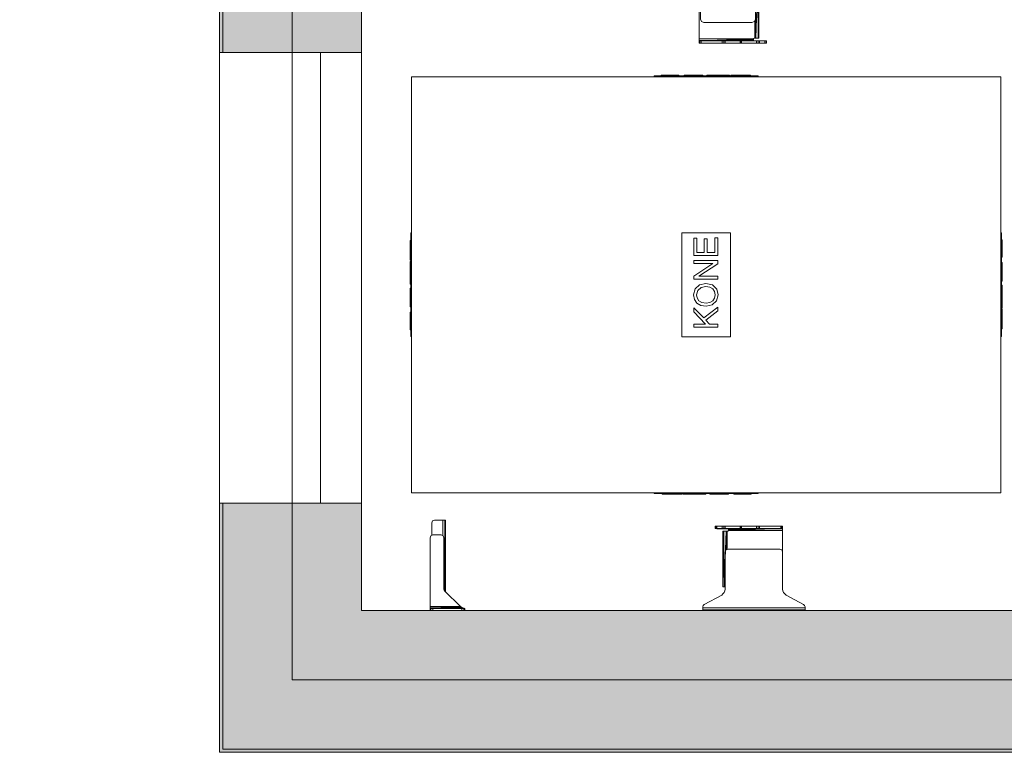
# Model space of a CAD drawing. Header units: millimetres. Extents: x -440702 to -371925, y -30726 to 14201.
# Tile 249 of 256: x -408451 to -405610, y 364 to 2477. Entities that reach past the tile are written whole.
import ezdxf

# ---------------------------------------------------------------- set-up
doc = ezdxf.new("R2010")
doc.units = ezdxf.units.MM
doc.header["$MEASUREMENT"] = 0
doc.layers.add('New_A-WALL.IFC Model', color=7, linetype='Continuous')
doc.layers.add('New_Q-SPCQ.IFC Model', color=7, linetype='Continuous')
for name, color, linetype, lineweight in [('New_A-WALL.IFC Model_Pen_No__1', 7, 'Continuous', 13), ('New_ARCHICAD Windows_Pen_No__1', 7, 'Continuous', 13), ('New_Q-SPCQ.IFC Model_Pen_No__1', 7, 'Continuous', 13), ('SA viimistlus_põrand_Pen_No__1', 7, 'Continuous', 13)]:
    doc.layers.add(name, color=color, linetype=linetype, lineweight=lineweight)
doc.layers.add('New_A-WALL.IFC Model_Pen_No__160', color=7, linetype='Continuous', lineweight=0, true_color=0xe8e8e8)
doc.layers.add('New_Q-SPCQ.IFC Model_Pen_No__4', color=7, linetype='Continuous', lineweight=20, true_color=0x029e21)
doc.dimstyles.new('GENERATED_STYLE__1', dxfattribs={"dimtxt": 0.18, "dimasz": 109.44, "dimexe": 0.18, "dimexo": 0.0625, "dimgap": 0.09, "dimtad": 0, "dimtih": 1, "dimtoh": 1, "dimdec": 4, "dimzin": 0, "dimdsep": 46, "dimcen": 0.09, "dimadec": 0, "dimazin": 0, "dimtfac": 1, "dimtdec": 4, "dimtmove": 0, "dimatfit": 3, "dimldrblk": 'ARROWHEAD_11', "dimfxl": 1, "dimtolj": 1, "dimtzin": 0, "dimarcsym": 0})

# ---------------------------------------------------------------- blocks, each defined once
blk = doc.blocks.new('Wall_25_1', base_point=(-405315.3, 573))
at = {"layer": 'New_A-WALL.IFC Model_Pen_No__160', "linetype": 'Continuous', "lineweight": 0, "true_color": 0x747474}
for points in [[(-405315.3, 772.5), (-407465.3, 772.5), (-407665.3, 572.5), (-405315.3, 572.5)], [(-405315.3, 572.5), (-407665.3, 572.5), (-407865.3, 372.5), (-405315.3, 372.5)], [(-405315.3, 372.5), (-407865.3, 372.5), (-407874.3, 363.5), (-405315.3, 363.5)]]:
    blk.add_hatch(color=8, dxfattribs=at).paths.add_polyline_path(points)
at = {"layer": 'New_A-WALL.IFC Model_Pen_No__1', "color": 7, "linetype": 'Continuous', "lineweight": 13}
for p, q in [((-405315.3, 572.5), (-407665.3, 572.5)), ((-405315.3, 372.5), (-407865.3, 372.5))]:
    blk.add_line(p, q, dxfattribs=at)
at = {"layer": 'New_A-WALL.IFC Model_Pen_No__1', "color": 7, "linetype": 'Continuous', "lineweight": 13, "flags": 128}
for points in [[(-405315.3, 772.5), (-407465.3, 772.5)], [(-405315.3, 363.5), (-405315.3, 772.5)], [(-407874.3, 363.5), (-405534.3, 363.5)]]:
    blk.add_lwpolyline(points, dxfattribs=at)
blk = doc.blocks.new('Window (Wall) 1')
at = {"layer": 'New_ARCHICAD Windows_Pen_No__1', "color": 7, "linetype": 'Continuous', "lineweight": 13}
for p, q in [((-650, -209), (-650, -291)), ((650, -209), (-650, -209)), ((650, -291), (650, -209)), ((-650, -291), (650, -291))]:
    blk.add_line(p, q, dxfattribs=at)
blk = doc.blocks.new('Window (Wall) 2')
at = {"layer": 'New_ARCHICAD Windows_Pen_No__1', "color": 7, "linetype": 'Continuous', "lineweight": 13}
for p, q in [((-650, -209), (-650, -291)), ((650, -209), (-650, -209)), ((650, -291), (650, -209)), ((-650, -291), (650, -291))]:
    blk.add_line(p, q, dxfattribs=at)
blk = doc.blocks.new('Window (Wall) 3')
at = {"layer": 'New_ARCHICAD Windows_Pen_No__1', "color": 7, "linetype": 'Continuous', "lineweight": 13}
for p, q in [((-650, -209), (-650, -291)), ((650, -209), (-650, -209)), ((650, -291), (650, -209)), ((-650, -291), (650, -291))]:
    blk.add_line(p, q, dxfattribs=at)
blk = doc.blocks.new('Window (Wall) 4')
at = {"layer": 'New_ARCHICAD Windows_Pen_No__1', "color": 7, "linetype": 'Continuous', "lineweight": 13}
for p, q in [((-650, -209), (-650, -291)), ((650, -209), (-650, -209)), ((650, -291), (650, -209)), ((-650, -291), (650, -291))]:
    blk.add_line(p, q, dxfattribs=at)
blk = doc.blocks.new('Wall_26_1', base_point=(-407664.8, 573))
at = {"layer": 'New_A-WALL.IFC Model_Pen_No__160', "linetype": 'Continuous', "lineweight": 0, "true_color": 0x747474}
for points in [[(-407865.3, 3251.5), (-407874.3, 3251.5), (-407865.3, 3242.5)], [(-407874.3, 3242.5), (-407865.3, 3242.5), (-407874.3, 3251.5)], [(-407874.3, 3242.5), (-407874.3, 2382.5), (-407865.3, 2382.5), (-407865.3, 3242.5)], [(-407665.3, 3242.5), (-407865.3, 3242.5), (-407665.3, 3042.5)], [(-407865.3, 3042.5), (-407665.3, 3042.5), (-407865.3, 3242.5)], [(-407865.3, 3042.5), (-407865.3, 2382.5), (-407665.3, 2382.5), (-407665.3, 3042.5)], [(-407465.3, 3042.5), (-407665.3, 3042.5), (-407465.3, 2842.5)], [(-407665.3, 2842.5), (-407465.3, 2842.5), (-407665.3, 3042.5)], [(-407665.3, 2842.5), (-407665.3, 2382.5), (-407465.3, 2382.5), (-407465.3, 2842.5)], [(-407865.3, 372.5), (-407865.3, 1082.5), (-407874.3, 1082.5), (-407874.3, 363.5)], [(-407665.3, 572.5), (-407665.3, 1082.5), (-407865.3, 1082.5), (-407865.3, 372.5)], [(-407465.3, 772.5), (-407465.3, 1082.5), (-407665.3, 1082.5), (-407665.3, 572.5)]]:
    blk.add_hatch(color=8, dxfattribs=at).paths.add_polyline_path(points)
at = {"layer": 'New_A-WALL.IFC Model_Pen_No__1', "color": 7, "linetype": 'Continuous', "lineweight": 13}
for p, q in [((-407865.3, 2382.5), (-407865.3, 3242.5)), ((-407665.3, 2382.5), (-407665.3, 3042.5)), ((-407465.3, 2382.5), (-407874.3, 2382.5)), ((-407874.3, 2382.5), (-407874.3, 1082.5)), ((-407874.3, 2382.5), (-407874.3, 1082.5)), ((-407874.3, 2382.5), (-407874.3, 1082.5)), ((-407874.3, 2382.5), (-407874.3, 1082.5)), ((-407465.3, 1082.5), (-407465.3, 2382.5)), ((-407465.3, 1082.5), (-407465.3, 2382.5)), ((-407465.3, 1082.5), (-407465.3, 2382.5)), ((-407465.3, 1082.5), (-407465.3, 2382.5)), ((-407465.3, 1082.5), (-407874.3, 1082.5)), ((-407865.3, 372.5), (-407865.3, 1082.5)), ((-407665.3, 572.5), (-407665.3, 1082.5))]:
    blk.add_line(p, q, dxfattribs=at)
at = {"layer": 'New_A-WALL.IFC Model_Pen_No__1', "color": 7, "linetype": 'Continuous', "lineweight": 13, "flags": 128}
for points in [[(-407874.3, 3251.5), (-407865.3, 3251.5)], [(-407874.3, 3251.5), (-407874.3, 2382.5)], [(-407465.3, 2382.5), (-407465.3, 2842.5)], [(-407874.3, 1082.5), (-407874.3, 363.5)], [(-407465.3, 772.5), (-407465.3, 1082.5)]]:
    blk.add_lwpolyline(points, dxfattribs=at)
at = {"layer": 'New_ARCHICAD Windows_Pen_No__1', "color": 7, "linetype": 'Continuous', "lineweight": 13, "zscale": 1000, "rotation": 90}
for name in ['Window (Wall) 1', 'Window (Wall) 2', 'Window (Wall) 3', 'Window (Wall) 4']:
    blk.add_blockref(name, (-407874.3, 1732.5), dxfattribs=at)
blk = doc.blocks.new('Transport Element 2')
at = {"layer": 'New_Q-SPCQ.IFC Model_Pen_No__1', "color": 7, "linetype": 'Continuous', "lineweight": 13}
for p, q in [((-129.8, 854), (-128.7, 854)), ((-129.8, 852), (-129.8, 854)), ((-128.7, 854), (-79.2, 854)), ((-128.7, 852), (-128.7, 854)), ((-79.2, 852), (-79.2, 854)), ((-64.1, 854), (-55.5, 854)), ((-64.1, 852), (-64.1, 854)), ((-55.5, 854), (-19.5, 854)), ((-55.5, 852), (-55.5, 854)), ((-19.5, 854), (-10.2, 854)), ((-19.5, 852), (-19.5, 854)), ((-10.2, 852), (-10.2, 854)), ((1.6, 854), (5.6, 854)), ((1.6, 852), (1.6, 854)), ((5.6, 854), (17.3, 854)), ((5.6, 852), (5.6, 854)), ((17.3, 854), (34.4, 854)), ((17.3, 852), (17.3, 854)), ((34.4, 854), (47.6, 854)), ((34.4, 852), (34.4, 854)), ((47.6, 854), (58.1, 854)), ((47.6, 852), (47.6, 854)), ((58.1, 854), (65, 854)), ((58.1, 852), (58.1, 854)), ((65, 854), (67.3, 854)), ((65, 852), (65, 854)), ((67.3, 852), (67.3, 854)), ((70.5, 854), (71.6, 854)), ((70.5, 852), (70.5, 854)), ((71.6, 854), (83.7, 854)), ((71.6, 852), (71.6, 854)), ((83.7, 854), (119, 854)), ((83.7, 852), (83.7, 854)), ((119, 854), (127.6, 854)), ((119, 852), (119, 854)), ((127.6, 852), (127.6, 854)), ((-600, 850), (-600, -850)), ((600, 850), (-600, 850)), ((149.9, 852), (-149.9, 852)), ((-149.9, 852), (-149.9, 850)), ((149.9, 850), (149.9, 852)), ((600, -850), (600, 850)), ((-600, 149.9), (-602, 149.9)), ((-602, 149.9), (-602, -149.9)), ((602, 149.9), (600, 149.9)), ((602, -149.9), (602, 149.9)), ((-604, 127.6), (-604, 119)), ((-604, 127.6), (-602, 127.6)), ((-604, 119), (-604, 83.7)), ((-604, 119), (-602, 119)), ((602, 129.8), (604, 129.8)), ((602, 128.7), (604, 128.7)), ((604, 129.8), (604, 128.7)), ((604, 128.7), (604, 79.2)), ((-604, 83.7), (-604, 71.6)), ((-604, 83.7), (-602, 83.7)), ((-604, 71.6), (-604, 70.5)), ((-604, 71.6), (-602, 71.6)), ((-604, 70.5), (-602, 70.5)), ((-604, 67.3), (-604, 65)), ((-604, 67.3), (-602, 67.3)), ((-604, 65), (-604, 58.1)), ((-604, 65), (-602, 65)), ((-604, 58.1), (-604, 47.6)), ((-604, 58.1), (-602, 58.1)), ((-150, 70), (-150, -70)), ((150, 70), (-150, 70)), ((150, -70), (150, 70)), ((602, 79.2), (604, 79.2)), ((602, 64.1), (604, 64.1)), ((604, 64.1), (604, 55.5)), ((-604, 47.6), (-604, 34.4)), ((-604, 47.6), (-602, 47.6)), ((-604, 34.4), (-604, 17.3)), ((-604, 34.4), (-602, 34.4)), ((-113.7, 35.4), (-122.4, 35.4)), ((-122.4, 35.4), (-122.4, -33.5)), ((-78.4, 35.4), (-113.7, 1.7)), ((-113.7, 1.7), (-113.7, 35.4)), ((-96, 7.1), (-66.4, 35.4)), ((-66.4, 35.4), (-78.4, 35.4)), ((-42.3, 34.1), (-52.9, 26.8)), ((-29.2, 36.5), (-42.3, 34.1)), ((-12, 32), (-29.2, 36.5)), ((-0.4, 19.3), (-12, 32)), ((24.7, 35.4), (15.5, 35.4)), ((15.5, 35.4), (15.5, -33.5)), ((60.7, -19.2), (24.7, 35.4)), ((69.3, 35.4), (60.7, 35.4)), ((60.7, 35.4), (60.7, -19.2)), ((69.3, -33.5), (69.3, 35.4)), ((134, 35.4), (84.4, 35.4)), ((84.4, 35.4), (84.4, -33.5)), ((134, 26.8), (134, 35.4)), ((602, 55.5), (604, 55.5)), ((604, 55.5), (604, 19.5)), ((-604, 17.3), (-604, 5.6)), ((-604, 17.3), (-602, 17.3)), ((-604, 5.6), (-604, 1.6)), ((-604, 5.6), (-602, 5.6)), ((-604, 1.6), (-602, 1.6)), ((-113.7, -9.8), (-102.1, 1.3)), ((-102.1, 1.3), (-75.8, -33.5)), ((-65.3, -33.5), (-96, 7.1)), ((-59.8, 15.3), (-62, 0.1)), ((-62, 0.1), (-58.1, -17.1)), ((-52.9, 26.8), (-59.8, 15.3)), ((-53.4, 0), (-51.6, 12.9)), ((-51.6, 12.9), (-46.2, 21.5)), ((-46.2, 21.5), (-38.4, 26.3)), ((-38.4, 26.3), (-29.1, 27.9)), ((-29.1, 27.9), (-16.5, 24.6)), ((-16.5, 24.6), (-7.9, 15.1)), ((-7.9, 15.1), (-5, 0.9)), ((-5, 0.9), (-6.7, -10.5)), ((-0.6, -17.8), (3.6, 0.9)), ((3.6, 0.9), (-0.4, 19.3)), ((24.1, -33.5), (24.1, 21.1)), ((24.1, 21.1), (60.1, -33.5)), ((93, 6.4), (93, 26.8)), ((93, 26.8), (134, 26.8)), ((131.8, 6.4), (93, 6.4)), ((131.8, -2.3), (131.8, 6.4)), ((602, 19.5), (604, 19.5)), ((602, 10.2), (604, 10.2)), ((604, 19.5), (604, 10.2)), ((-604, -10.2), (-604, -19.5)), ((-604, -10.2), (-602, -10.2)), ((-604, -19.5), (-604, -55.5)), ((-604, -19.5), (-602, -19.5)), ((-113.7, -33.5), (-113.7, -9.8)), ((-58.1, -17.1), (-46.5, -29.9)), ((-51.7, -10.8), (-53.4, 0)), ((-46.5, -19), (-51.7, -10.8)), ((-38.8, -24.2), (-46.5, -19)), ((-29.3, -26), (-38.8, -24.2)), ((-19.6, -24.2), (-29.3, -26)), ((-11.8, -19), (-19.6, -24.2)), ((-12.5, -30.3), (-0.6, -17.8)), ((-6.7, -10.5), (-11.8, -19)), ((93, -24.9), (93, -2.3)), ((93, -2.3), (131.8, -2.3)), ((135, -24.9), (93, -24.9)), ((135, -33.5), (135, -24.9)), ((602, -1.6), (604, -1.6)), ((602, -5.6), (604, -5.6)), ((602, -17.3), (604, -17.3)), ((604, -1.6), (604, -5.6)), ((604, -5.6), (604, -17.3)), ((604, -17.3), (604, -34.4)), ((-604, -55.5), (-604, -64.1)), ((-604, -55.5), (-602, -55.5)), ((-122.4, -33.5), (-113.7, -33.5)), ((-75.8, -33.5), (-65.3, -33.5)), ((-46.5, -29.9), (-29.2, -34.6)), ((-29.2, -34.6), (-12.5, -30.3)), ((15.5, -33.5), (24.1, -33.5)), ((60.1, -33.5), (69.3, -33.5)), ((84.4, -33.5), (135, -33.5)), ((602, -34.4), (604, -34.4)), ((602, -47.6), (604, -47.6)), ((604, -34.4), (604, -47.6)), ((604, -47.6), (604, -58.1)), ((-604, -64.1), (-602, -64.1)), ((-604, -79.2), (-604, -128.7)), ((-604, -79.2), (-602, -79.2)), ((-150, -70), (150, -70)), ((602, -58.1), (604, -58.1)), ((602, -65), (604, -65)), ((602, -67.3), (604, -67.3)), ((602, -70.5), (604, -70.5)), ((602, -71.6), (604, -71.6)), ((602, -83.7), (604, -83.7)), ((604, -58.1), (604, -65)), ((604, -65), (604, -67.3)), ((604, -70.5), (604, -71.6)), ((604, -71.6), (604, -83.7)), ((604, -83.7), (604, -119)), ((-604, -128.7), (-604, -129.8)), ((-604, -128.7), (-602, -128.7)), ((-604, -129.8), (-602, -129.8)), ((602, -119), (604, -119)), ((602, -127.6), (604, -127.6)), ((604, -119), (604, -127.6)), ((-602, -149.9), (-600, -149.9)), ((600, -149.9), (602, -149.9)), ((-600, -850), (600, -850)), ((-149.9, -850), (-149.9, -852)), ((-149.9, -852), (149.9, -852)), ((-127.6, -854), (-127.6, -852)), ((-119, -854), (-119, -852)), ((-83.7, -854), (-83.7, -852)), ((-71.6, -854), (-71.6, -852)), ((-70.5, -854), (-70.5, -852)), ((-67.3, -854), (-67.3, -852)), ((-65, -854), (-65, -852)), ((-58.1, -854), (-58.1, -852)), ((-47.6, -854), (-47.6, -852)), ((-34.4, -854), (-34.4, -852)), ((-17.3, -854), (-17.3, -852)), ((-5.6, -854), (-5.6, -852)), ((-1.6, -854), (-1.6, -852)), ((10.2, -854), (10.2, -852)), ((19.5, -854), (19.5, -852)), ((55.5, -854), (55.5, -852)), ((64.1, -854), (64.1, -852)), ((79.2, -854), (79.2, -852)), ((128.7, -854), (128.7, -852)), ((129.8, -854), (129.8, -852)), ((149.9, -852), (149.9, -850)), ((-127.6, -854), (-119, -854)), ((-119, -854), (-83.7, -854)), ((-83.7, -854), (-71.6, -854)), ((-71.6, -854), (-70.5, -854)), ((-67.3, -854), (-65, -854)), ((-65, -854), (-58.1, -854)), ((-58.1, -854), (-47.6, -854)), ((-47.6, -854), (-34.4, -854)), ((-34.4, -854), (-17.3, -854)), ((-17.3, -854), (-5.6, -854)), ((-5.6, -854), (-1.6, -854)), ((10.2, -854), (19.5, -854)), ((19.5, -854), (55.5, -854)), ((55.5, -854), (64.1, -854)), ((79.2, -854), (128.7, -854)), ((128.7, -854), (129.8, -854))]:
    blk.add_line(p, q, dxfattribs=at)
blk = doc.blocks.new('Transport Element 13')
at = {"layer": 'New_Q-SPCQ.IFC Model_Pen_No__4', "color": 104, "linetype": 'Continuous', "lineweight": 20, "true_color": 0x029e21}
for p, q in [((37.6, -1.6), (39.1, -1.6)), ((37.6, -1.6), (37.6, -7.6)), ((37.6, -7.6), (39.1, -7.6)), ((37.6, -7.6), (73.6, -8.5)), ((37.6, -7.6), (38.4, -7.8)), ((38.4, -7.8), (39.5, -8.1)), ((39.1, -1.6), (42.6, -1.6)), ((39.1, -7.6), (39.1, -1.6)), ((39.1, -7.6), (42.6, -7.6)), ((39.5, -8.1), (73.6, -8.5)), ((39.5, -8.1), (42.6, -8.5)), ((42.6, -1.6), (57.9, -1.6)), ((42.6, -7.6), (42.6, -1.6)), ((42.6, -7.6), (57.9, -7.6)), ((42.6, -8.5), (73.6, -8.5)), ((57.9, -1.6), (62.1, -1.6)), ((57.9, -7.6), (57.9, -1.6)), ((57.9, -7.6), (62.1, -7.6)), ((59.6, -176.6), (59.6, -15.6)), ((62.1, -15.6), (59.6, -176.6)), ((62.1, -15.6), (59.6, -15.6)), ((62.1, -1.6), (66.2, -1.6)), ((62.1, -1.6), (62.1, -7.6)), ((62.1, -7.6), (66.2, -7.6)), ((63.1, -176.6), (62.1, -15.6)), ((68.6, -15.6), (62.1, -15.6)), ((63.1, -176.6), (68.6, -15.6)), ((66.2, -1.6), (109.6, -1.6)), ((66.2, -1.6), (66.2, -7.6)), ((66.2, -7.6), (109.6, -7.6)), ((68.6, -15.6), (69.6, -70.5)), ((70.1, -15.6), (68.6, -15.6)), ((70.6, -68.2), (70.1, -15.6)), ((71.6, -15.6), (70.1, -15.6)), ((73.6, -15.6), (71.6, -15.6)), ((71.6, -15.6), (71.6, -65.8)), ((73.6, -8.5), (230.1, -7.6)), ((73.6, -8.5), (231.6, -9.4)), ((73.6, -8.5), (74.9, -8.7)), ((75, -15), (73.6, -15.6)), ((231.6, -9.4), (74.9, -8.7)), ((74.9, -8.7), (75.6, -9.5)), ((75.6, -13.6), (75, -15)), ((231.6, -9.4), (75.6, -11.4)), ((231.6, -9.4), (75.6, -9.5)), ((75.6, -9.5), (75.6, -11.4)), ((75.6, -11.4), (231.6, -13.6)), ((75.6, -11.4), (75.6, -13.6)), ((231.6, -13.6), (75.6, -13.6)), ((109.6, -1.6), (111.6, -1.6)), ((109.6, -7.6), (109.6, -1.6)), ((109.6, -7.6), (111.6, -7.6)), ((111.6, -1.6), (113.6, -1.6)), ((111.6, -1.6), (111.6, -7.6)), ((111.6, -7.6), (113.6, -7.6)), ((113.6, -1.6), (156.9, -1.6)), ((113.6, -1.6), (113.6, -7.6)), ((113.6, -7.6), (156.9, -7.6)), ((156.9, -1.6), (161.1, -1.6)), ((156.9, -7.6), (156.9, -1.6)), ((156.9, -7.6), (161.1, -7.6)), ((161.1, -1.6), (165.2, -1.6)), ((161.1, -1.6), (161.1, -7.6)), ((161.1, -7.6), (165.2, -7.6)), ((165.2, -1.6), (226.6, -1.6)), ((165.2, -1.6), (165.2, -7.6)), ((165.2, -7.6), (226.6, -7.6)), ((226.6, -1.6), (230.1, -1.6)), ((226.6, -1.6), (226.6, -7.6)), ((226.6, -7.6), (230.1, -7.6)), ((230.1, -1.6), (231.6, -1.6)), ((230.1, -7.6), (230.1, -1.6)), ((230.1, -7.6), (231.6, -7.6)), ((231.6, -1.6), (231.6, -7.6)), ((231.6, -7.6), (231.6, -9.4)), ((231.6, -9.4), (231.6, -13.6)), ((231.6, -13.6), (231.6, -160.6)), ((69.6, -70.6), (72.5, -63.5)), ((69.6, -70.6), (69.6, -154.7)), ((72.5, -63.5), (79.6, -60.6)), ((79.6, -60.6), (218.6, -60.6)), ((225.7, -63.5), (218.6, -60.6)), ((228.6, -70.6), (225.7, -63.5)), ((228.6, -154.7), (228.6, -70.6)), ((66.6, -160.6), (68.9, -154.9)), ((66.6, -267.6), (66.6, -160.6)), ((68.9, -154.9), (74.6, -152.6)), ((74.6, -152.6), (223.6, -152.6)), ((223.6, -152.6), (229.3, -154.9)), ((229.3, -154.9), (231.6, -160.6)), ((231.6, -160.6), (231.6, -267.6)), ((63.1, -176.6), (59.6, -176.6)), ((66.6, -176.6), (63.1, -176.6)), ((56.1, -285.3), (59.9, -281.6)), ((59.9, -281.6), (63.8, -277.9)), ((63.8, -277.9), (65.2, -272.8)), ((65.2, -272.8), (66.6, -267.6)), ((231.6, -267.6), (233, -272.8)), ((233, -272.8), (234.4, -277.9)), ((234.4, -277.9), (238.3, -281.6)), ((238.3, -281.6), (242.1, -285.3)), ((2.7, -315.3), (5.8, -312.3)), ((5.8, -312.3), (56.1, -285.3)), ((242.1, -285.3), (292.4, -312.3)), ((292.4, -312.3), (295.5, -315.3)), ((1.6, -319.4), (2.7, -315.3)), ((1.6, -320.6), (1.6, -319.4)), ((1.6, -320.6), (2.5, -320.6)), ((1.6, -325.6), (1.6, -320.6)), ((1.6, -329.6), (1.6, -325.6)), ((1.6, -325.6), (2.5, -325.6)), ((2.5, -329.6), (1.6, -329.6)), ((2.5, -320.6), (4.6, -320.6)), ((2.5, -325.6), (2.5, -320.6)), ((2.5, -325.6), (4.6, -325.6)), ((2.5, -325.6), (2.5, -329.6)), ((4.6, -329.6), (2.5, -329.6)), ((4.6, -320.6), (106.6, -320.6)), ((4.6, -320.6), (4.6, -325.6)), ((4.6, -325.6), (109.6, -325.6)), ((4.6, -325.6), (4.6, -329.6)), ((109.6, -329.6), (4.6, -329.6)), ((106.6, -320.6), (111.6, -320.6)), ((106.6, -325.6), (106.6, -320.6)), ((109.6, -325.6), (111.6, -325.6)), ((109.6, -329.6), (109.6, -325.6)), ((111.6, -329.6), (109.6, -329.6)), ((111.6, -320.6), (116.6, -320.6)), ((111.6, -320.6), (111.6, -325.6)), ((111.6, -325.6), (113.6, -325.6)), ((111.6, -325.6), (111.6, -329.6)), ((113.6, -329.6), (111.6, -329.6)), ((113.6, -325.6), (184.6, -325.6)), ((113.6, -325.6), (113.6, -329.6)), ((184.6, -329.6), (113.6, -329.6)), ((116.6, -320.6), (181.6, -320.6)), ((116.6, -320.6), (116.6, -325.6)), ((181.6, -320.6), (186.6, -320.6)), ((181.6, -325.6), (181.6, -320.6)), ((184.6, -325.6), (186.6, -325.6)), ((184.6, -329.6), (184.6, -325.6)), ((186.6, -329.6), (184.6, -329.6)), ((186.6, -320.6), (191.6, -320.6)), ((186.6, -320.6), (186.6, -325.6)), ((186.6, -325.6), (188.6, -325.6)), ((186.6, -329.6), (186.6, -325.6)), ((188.6, -329.6), (186.6, -329.6)), ((188.6, -325.6), (293.6, -325.6)), ((188.6, -325.6), (188.6, -329.6)), ((293.6, -329.6), (188.6, -329.6)), ((191.6, -320.6), (293.6, -320.6)), ((191.6, -320.6), (191.6, -325.6)), ((293.6, -320.6), (295.7, -320.6)), ((293.6, -325.6), (293.6, -320.6)), ((293.6, -325.6), (295.7, -325.6)), ((293.6, -329.6), (293.6, -325.6)), ((295.7, -329.6), (293.6, -329.6)), ((295.5, -315.3), (296.6, -319.4)), ((295.7, -320.6), (296.6, -320.6)), ((295.7, -325.6), (295.7, -320.6)), ((295.7, -325.6), (296.6, -325.6)), ((295.7, -325.6), (295.7, -329.6)), ((296.6, -329.6), (295.7, -329.6)), ((296.6, -319.4), (296.6, -320.6)), ((296.6, -320.6), (296.6, -325.6)), ((296.6, -325.6), (296.6, -329.6))]:
    blk.add_line(p, q, dxfattribs=at)
blk = doc.blocks.new('Transport Element 13_2')
at = {"layer": 'New_Q-SPCQ.IFC Model_Pen_No__1', "color": 7, "linetype": 'Continuous', "lineweight": 13}
for p, q in [((37.6, -1.6), (39.1, -1.6)), ((37.6, -1.6), (37.6, -7.6)), ((37.6, -7.6), (39.1, -7.6)), ((37.6, -7.6), (73.6, -8.5)), ((37.6, -7.6), (38.4, -7.8)), ((38.4, -7.8), (39.5, -8.1)), ((39.1, -1.6), (42.6, -1.6)), ((39.1, -7.6), (39.1, -1.6)), ((39.1, -7.6), (42.6, -7.6)), ((39.5, -8.1), (73.6, -8.5)), ((39.5, -8.1), (42.6, -8.5)), ((42.6, -1.6), (57.9, -1.6)), ((42.6, -7.6), (42.6, -1.6)), ((42.6, -7.6), (57.9, -7.6)), ((42.6, -8.5), (73.6, -8.5)), ((57.9, -1.6), (62.1, -1.6)), ((57.9, -7.6), (57.9, -1.6)), ((57.9, -7.6), (62.1, -7.6)), ((59.6, -176.6), (59.6, -15.6)), ((62.1, -15.6), (59.6, -176.6)), ((62.1, -15.6), (59.6, -15.6)), ((62.1, -1.6), (66.2, -1.6)), ((62.1, -1.6), (62.1, -7.6)), ((62.1, -7.6), (66.2, -7.6)), ((63.1, -176.6), (62.1, -15.6)), ((68.6, -15.6), (62.1, -15.6)), ((63.1, -176.6), (68.6, -15.6)), ((66.2, -1.6), (109.6, -1.6)), ((66.2, -1.6), (66.2, -7.6)), ((66.2, -7.6), (109.6, -7.6)), ((68.6, -15.6), (69.6, -70.5)), ((70.1, -15.6), (68.6, -15.6)), ((70.6, -68.2), (70.1, -15.6)), ((71.6, -15.6), (70.1, -15.6)), ((73.6, -15.6), (71.6, -15.6)), ((71.6, -15.6), (71.6, -65.8)), ((73.6, -8.5), (230.1, -7.6)), ((73.6, -8.5), (231.6, -9.4)), ((73.6, -8.5), (74.9, -8.7)), ((75, -15), (73.6, -15.6)), ((231.6, -9.4), (74.9, -8.7)), ((74.9, -8.7), (75.6, -9.5)), ((75.6, -13.6), (75, -15)), ((231.6, -9.4), (75.6, -11.4)), ((231.6, -9.4), (75.6, -9.5)), ((75.6, -9.5), (75.6, -11.4)), ((75.6, -11.4), (231.6, -13.6)), ((75.6, -11.4), (75.6, -13.6)), ((231.6, -13.6), (75.6, -13.6)), ((109.6, -1.6), (111.6, -1.6)), ((109.6, -7.6), (109.6, -1.6)), ((109.6, -7.6), (111.6, -7.6)), ((111.6, -1.6), (113.6, -1.6)), ((111.6, -1.6), (111.6, -7.6)), ((111.6, -7.6), (113.6, -7.6)), ((113.6, -1.6), (156.9, -1.6)), ((113.6, -1.6), (113.6, -7.6)), ((113.6, -7.6), (156.9, -7.6)), ((156.9, -1.6), (161.1, -1.6)), ((156.9, -7.6), (156.9, -1.6)), ((156.9, -7.6), (161.1, -7.6)), ((161.1, -1.6), (165.2, -1.6)), ((161.1, -1.6), (161.1, -7.6)), ((161.1, -7.6), (165.2, -7.6)), ((165.2, -1.6), (226.6, -1.6)), ((165.2, -1.6), (165.2, -7.6)), ((165.2, -7.6), (226.6, -7.6)), ((226.6, -1.6), (230.1, -1.6)), ((226.6, -1.6), (226.6, -7.6)), ((226.6, -7.6), (230.1, -7.6)), ((230.1, -1.6), (231.6, -1.6)), ((230.1, -7.6), (230.1, -1.6)), ((230.1, -7.6), (231.6, -7.6)), ((231.6, -1.6), (231.6, -7.6)), ((231.6, -7.6), (231.6, -9.4)), ((231.6, -9.4), (231.6, -13.6)), ((231.6, -13.6), (231.6, -160.6)), ((69.6, -70.6), (72.5, -63.5)), ((69.6, -70.6), (69.6, -154.7)), ((72.5, -63.5), (79.6, -60.6)), ((79.6, -60.6), (218.6, -60.6)), ((225.7, -63.5), (218.6, -60.6)), ((228.6, -70.6), (225.7, -63.5)), ((228.6, -154.7), (228.6, -70.6)), ((66.6, -160.6), (68.9, -154.9)), ((66.6, -267.6), (66.6, -160.6)), ((68.9, -154.9), (74.6, -152.6)), ((74.6, -152.6), (223.6, -152.6)), ((223.6, -152.6), (229.3, -154.9)), ((229.3, -154.9), (231.6, -160.6)), ((231.6, -160.6), (231.6, -267.6)), ((63.1, -176.6), (59.6, -176.6)), ((66.6, -176.6), (63.1, -176.6)), ((56.1, -285.3), (59.9, -281.6)), ((59.9, -281.6), (63.8, -277.9)), ((63.8, -277.9), (65.2, -272.8)), ((65.2, -272.8), (66.6, -267.6)), ((231.6, -267.6), (233, -272.8)), ((233, -272.8), (234.4, -277.9)), ((234.4, -277.9), (238.3, -281.6)), ((238.3, -281.6), (242.1, -285.3)), ((2.7, -315.3), (5.8, -312.3)), ((5.8, -312.3), (56.1, -285.3)), ((242.1, -285.3), (292.4, -312.3)), ((292.4, -312.3), (295.5, -315.3)), ((1.6, -319.4), (2.7, -315.3)), ((1.6, -320.6), (1.6, -319.4)), ((1.6, -320.6), (2.5, -320.6)), ((1.6, -325.6), (1.6, -320.6)), ((1.6, -329.6), (1.6, -325.6)), ((1.6, -325.6), (2.5, -325.6)), ((2.5, -329.6), (1.6, -329.6)), ((2.5, -320.6), (4.6, -320.6)), ((2.5, -325.6), (2.5, -320.6)), ((2.5, -325.6), (4.6, -325.6)), ((2.5, -325.6), (2.5, -329.6)), ((4.6, -329.6), (2.5, -329.6)), ((4.6, -320.6), (106.6, -320.6)), ((4.6, -320.6), (4.6, -325.6)), ((4.6, -325.6), (109.6, -325.6)), ((4.6, -325.6), (4.6, -329.6)), ((109.6, -329.6), (4.6, -329.6)), ((106.6, -320.6), (111.6, -320.6)), ((106.6, -325.6), (106.6, -320.6)), ((109.6, -325.6), (111.6, -325.6)), ((109.6, -329.6), (109.6, -325.6)), ((111.6, -329.6), (109.6, -329.6)), ((111.6, -320.6), (116.6, -320.6)), ((111.6, -320.6), (111.6, -325.6)), ((111.6, -325.6), (113.6, -325.6)), ((111.6, -325.6), (111.6, -329.6)), ((113.6, -329.6), (111.6, -329.6)), ((113.6, -325.6), (184.6, -325.6)), ((113.6, -325.6), (113.6, -329.6)), ((184.6, -329.6), (113.6, -329.6)), ((116.6, -320.6), (181.6, -320.6)), ((116.6, -320.6), (116.6, -325.6)), ((181.6, -320.6), (186.6, -320.6)), ((181.6, -325.6), (181.6, -320.6)), ((184.6, -325.6), (186.6, -325.6)), ((184.6, -329.6), (184.6, -325.6)), ((186.6, -329.6), (184.6, -329.6)), ((186.6, -320.6), (191.6, -320.6)), ((186.6, -320.6), (186.6, -325.6)), ((186.6, -325.6), (188.6, -325.6)), ((186.6, -329.6), (186.6, -325.6)), ((188.6, -329.6), (186.6, -329.6)), ((188.6, -325.6), (293.6, -325.6)), ((188.6, -325.6), (188.6, -329.6)), ((293.6, -329.6), (188.6, -329.6)), ((191.6, -320.6), (293.6, -320.6)), ((191.6, -320.6), (191.6, -325.6)), ((293.6, -320.6), (295.7, -320.6)), ((293.6, -325.6), (293.6, -320.6)), ((293.6, -325.6), (295.7, -325.6)), ((293.6, -329.6), (293.6, -325.6)), ((295.7, -329.6), (293.6, -329.6)), ((295.5, -315.3), (296.6, -319.4)), ((295.7, -320.6), (296.6, -320.6)), ((295.7, -325.6), (295.7, -320.6)), ((295.7, -325.6), (296.6, -325.6)), ((295.7, -325.6), (295.7, -329.6)), ((296.6, -329.6), (295.7, -329.6)), ((296.6, -319.4), (296.6, -320.6)), ((296.6, -320.6), (296.6, -325.6)), ((296.6, -325.6), (296.6, -329.6))]:
    blk.add_line(p, q, dxfattribs=at)
blk = doc.blocks.new('Transport Element 21')
at = {"layer": 'New_Q-SPCQ.IFC Model_Pen_No__4', "color": 104, "linetype": 'Continuous', "lineweight": 20, "true_color": 0x029e21}
for p, q in [((8.9, -3.9), (6.6, -9.6)), ((6.6, -9.6), (6.6, -45.8)), ((14.6, -1.6), (8.9, -3.9)), ((38.6, -1.6), (14.6, -1.6)), ((38.6, -46.7), (38.6, -1.6)), ((44.3, -1.6), (38.6, -1.6)), ((44.3, -206.6), (44.3, -1.6)), ((46.6, -1.6), (44.3, -1.6)), ((46.6, -1.6), (46.6, -206.6)), ((3.9, -46.9), (1.6, -52.6)), ((1.6, -250.6), (1.6, -52.6)), ((9.6, -44.6), (3.9, -46.9)), ((9.6, -44.6), (33.6, -44.6)), ((39.3, -46.9), (33.6, -44.6)), ((41.6, -52.6), (39.3, -46.9)), ((41.6, -52.6), (41.6, -201.2)), ((42.2, -204.3), (41.6, -201.2)), ((44, -207), (42.2, -204.3)), ((43.8, -206.6), (44.3, -206.6)), ((44, -207), (89.2, -250.6)), ((44.3, -206.6), (46.6, -206.6)), ((1.6, -254.8), (1.6, -250.6)), ((1.6, -250.6), (93.2, -253.4)), ((89.2, -250.6), (1.6, -250.6)), ((1.6, -254.8), (93.2, -253.4)), ((1.6, -256.6), (1.6, -254.8)), ((1.6, -254.8), (99.2, -256.2)), ((93.2, -253.4), (89.2, -250.6)), ((96.2, -254.8), (93.2, -253.4)), ((99.2, -256.2), (96.2, -254.8)), ((1.6, -262.6), (1.6, -256.6)), ((1.6, -256.6), (3.9, -256.6)), ((3.9, -262.6), (1.6, -262.6)), ((3.9, -256.6), (99.2, -256.2)), ((3.9, -256.6), (9.6, -256.6)), ((3.9, -256.6), (3.9, -262.6)), ((9.6, -262.6), (3.9, -262.6)), ((100.2, -256.5), (9.6, -256.6)), ((93.6, -256.6), (9.6, -256.6)), ((9.6, -256.6), (9.6, -262.6)), ((93.6, -262.6), (9.6, -262.6)), ((93.6, -262.6), (93.6, -256.6)), ((93.6, -256.6), (99.3, -256.6)), ((99.3, -262.6), (93.6, -262.6)), ((100.2, -256.5), (99.2, -256.2)), ((99.3, -256.6), (101.6, -256.6)), ((99.3, -256.6), (99.3, -262.6)), ((101.6, -262.6), (99.3, -262.6)), ((101, -256.6), (100.2, -256.5)), ((101.6, -256.6), (101.6, -262.6))]:
    blk.add_line(p, q, dxfattribs=at)
blk = doc.blocks.new('Transport Element 21_2')
at = {"layer": 'New_Q-SPCQ.IFC Model_Pen_No__1', "color": 7, "linetype": 'Continuous', "lineweight": 13}
for p, q in [((8.9, -3.9), (6.6, -9.6)), ((6.6, -9.6), (6.6, -45.8)), ((14.6, -1.6), (8.9, -3.9)), ((38.6, -1.6), (14.6, -1.6)), ((38.6, -46.7), (38.6, -1.6)), ((44.3, -1.6), (38.6, -1.6)), ((44.3, -206.6), (44.3, -1.6)), ((46.6, -1.6), (44.3, -1.6)), ((46.6, -1.6), (46.6, -206.6)), ((3.9, -46.9), (1.6, -52.6)), ((1.6, -250.6), (1.6, -52.6)), ((9.6, -44.6), (3.9, -46.9)), ((9.6, -44.6), (33.6, -44.6)), ((39.3, -46.9), (33.6, -44.6)), ((41.6, -52.6), (39.3, -46.9)), ((41.6, -52.6), (41.6, -201.2)), ((42.2, -204.3), (41.6, -201.2)), ((44, -207), (42.2, -204.3)), ((43.8, -206.6), (44.3, -206.6)), ((44, -207), (89.2, -250.6)), ((44.3, -206.6), (46.6, -206.6)), ((1.6, -254.8), (1.6, -250.6)), ((1.6, -250.6), (93.2, -253.4)), ((89.2, -250.6), (1.6, -250.6)), ((1.6, -254.8), (93.2, -253.4)), ((1.6, -256.6), (1.6, -254.8)), ((1.6, -254.8), (99.2, -256.2)), ((93.2, -253.4), (89.2, -250.6)), ((96.2, -254.8), (93.2, -253.4)), ((99.2, -256.2), (96.2, -254.8)), ((1.6, -262.6), (1.6, -256.6)), ((1.6, -256.6), (3.9, -256.6)), ((3.9, -262.6), (1.6, -262.6)), ((3.9, -256.6), (99.2, -256.2)), ((3.9, -256.6), (9.6, -256.6)), ((3.9, -256.6), (3.9, -262.6)), ((9.6, -262.6), (3.9, -262.6)), ((100.2, -256.5), (9.6, -256.6)), ((93.6, -256.6), (9.6, -256.6)), ((9.6, -256.6), (9.6, -262.6)), ((93.6, -262.6), (9.6, -262.6)), ((93.6, -262.6), (93.6, -256.6)), ((93.6, -256.6), (99.3, -256.6)), ((99.3, -262.6), (93.6, -262.6)), ((100.2, -256.5), (99.2, -256.2)), ((99.3, -256.6), (101.6, -256.6)), ((99.3, -256.6), (99.3, -262.6)), ((101.6, -262.6), (99.3, -262.6)), ((101, -256.6), (100.2, -256.5)), ((101.6, -256.6), (101.6, -262.6))]:
    blk.add_line(p, q, dxfattribs=at)
blk = doc.blocks.new('Transport Element 22')
at = {"layer": 'New_Q-SPCQ.IFC Model_Pen_No__4', "color": 104, "linetype": 'Continuous', "lineweight": 20, "true_color": 0x029e21}
for p, q in [((5.4, 243), (6.8, 243)), ((5.4, 243), (5.4, 237)), ((5.4, 237), (6.8, 237)), ((5.4, 237), (41.4, 236.1)), ((5.4, 237), (6.2, 236.8)), ((6.2, 236.8), (7.3, 236.5)), ((6.8, 243), (10.4, 243)), ((6.8, 237), (6.8, 243)), ((6.8, 237), (10.4, 237)), ((7.3, 236.5), (41.4, 236.1)), ((7.3, 236.5), (10.4, 236.1)), ((10.4, 243), (25.7, 243)), ((10.4, 237), (10.4, 243)), ((10.4, 237), (25.7, 237)), ((10.4, 236.1), (41.4, 236.1)), ((25.7, 243), (29.9, 243)), ((25.7, 237), (25.7, 243)), ((25.7, 237), (29.9, 237)), ((27.4, 68), (27.4, 229)), ((29.9, 229), (27.4, 68)), ((29.9, 229), (27.4, 229)), ((29.9, 243), (34, 243)), ((29.9, 243), (29.9, 237)), ((29.9, 237), (34, 237)), ((30.9, 68), (29.9, 229)), ((36.4, 229), (29.9, 229)), ((30.9, 68), (36.4, 229)), ((34, 243), (77.4, 243)), ((34, 243), (34, 237)), ((34, 237), (77.4, 237)), ((36.4, 229), (37.4, 174.9)), ((37.9, 229), (36.4, 229)), ((38.4, 175.3), (37.9, 229)), ((39.4, 229), (37.9, 229)), ((41.4, 229), (39.4, 229)), ((39.4, 229), (39.4, 175.8)), ((41.4, 236.1), (197.9, 237)), ((41.4, 236.1), (199.4, 235.2)), ((41.4, 236.1), (42.7, 235.9)), ((42.8, 229.6), (41.4, 229)), ((199.4, 235.2), (42.7, 235.9)), ((42.7, 235.9), (43.4, 235.1)), ((43.4, 231), (42.8, 229.6)), ((199.4, 235.2), (43.4, 233.2)), ((199.4, 235.2), (43.4, 235.1)), ((43.4, 235.1), (43.4, 233.2)), ((43.4, 233.2), (199.4, 231)), ((43.4, 233.2), (43.4, 231)), ((199.4, 231), (43.4, 231)), ((77.4, 243), (79.4, 243)), ((77.4, 237), (77.4, 243)), ((77.4, 237), (79.4, 237)), ((79.4, 243), (81.4, 243)), ((79.4, 243), (79.4, 237)), ((79.4, 237), (81.4, 237)), ((81.4, 243), (124.7, 243)), ((81.4, 243), (81.4, 237)), ((81.4, 237), (124.7, 237)), ((124.7, 243), (128.9, 243)), ((124.7, 237), (124.7, 243)), ((124.7, 237), (128.9, 237)), ((128.9, 243), (133, 243)), ((128.9, 243), (128.9, 237)), ((128.9, 237), (133, 237)), ((133, 243), (194.4, 243)), ((133, 243), (133, 237)), ((133, 237), (194.4, 237)), ((194.4, 243), (197.9, 243)), ((194.4, 243), (194.4, 237)), ((194.4, 237), (197.9, 237)), ((197.9, 243), (199.4, 243)), ((197.9, 237), (197.9, 243)), ((197.9, 237), (199.4, 237)), ((199.4, 243), (199.4, 237)), ((199.4, 237), (199.4, 235.2)), ((199.4, 235.2), (199.4, 231)), ((199.4, 231), (199.4, 169)), ((36.7, 174.7), (34.4, 169)), ((42.4, 177), (36.7, 174.7)), ((191.4, 177), (42.4, 177)), ((197, 174.7), (191.4, 177)), ((199.4, 169), (197, 174.7)), ((34.4, 169), (34.4, 61.9)), ((199.4, 61.9), (199.4, 169)), ((30.9, 68), (27.4, 68)), ((34.4, 68), (30.9, 68)), ((33, 56.8), (31.5, 51.7)), ((34.4, 61.9), (33, 56.8)), ((200.7, 57.3), (199.4, 61.9)), ((202.2, 51.7), (200.7, 57.3)), ((23.9, 44.3), (-26.4, 17.3)), ((27.3, 47.7), (23.9, 44.3)), ((31.5, 51.7), (27.3, 47.7)), ((206, 48), (202.2, 51.7)), ((209.9, 44.3), (206, 48)), ((260.2, 17.3), (209.9, 44.3)), ((-29.5, 14.3), (-30.6, 10.2)), ((-30.6, 10.2), (-30.6, 8)), ((-30.6, 8), (264.4, 8)), ((-30.6, 8), (-30.6, 2.3)), ((-30.6, 2.3), (264.4, 2.3)), ((-30.6, 2.3), (-30.6, 0)), ((264.4, 0), (-30.6, 0)), ((-26.4, 17.3), (-29.5, 14.3)), ((263.2, 14.3), (260.2, 17.3)), ((264.4, 10.2), (263.2, 14.3)), ((264.4, 8), (264.4, 10.2)), ((264.4, 2.3), (264.4, 8)), ((264.4, 0), (264.4, 2.3))]:
    blk.add_line(p, q, dxfattribs=at)
blk = doc.blocks.new('Transport Element 22_2')
at = {"layer": 'New_Q-SPCQ.IFC Model_Pen_No__1', "color": 7, "linetype": 'Continuous', "lineweight": 13}
for p, q in [((5.4, 243), (6.8, 243)), ((5.4, 243), (5.4, 237)), ((5.4, 237), (6.8, 237)), ((5.4, 237), (41.4, 236.1)), ((5.4, 237), (6.2, 236.8)), ((6.2, 236.8), (7.3, 236.5)), ((6.8, 243), (10.4, 243)), ((6.8, 237), (6.8, 243)), ((6.8, 237), (10.4, 237)), ((7.3, 236.5), (41.4, 236.1)), ((7.3, 236.5), (10.4, 236.1)), ((10.4, 243), (25.7, 243)), ((10.4, 237), (10.4, 243)), ((10.4, 237), (25.7, 237)), ((10.4, 236.1), (41.4, 236.1)), ((25.7, 243), (29.9, 243)), ((25.7, 237), (25.7, 243)), ((25.7, 237), (29.9, 237)), ((27.4, 68), (27.4, 229)), ((29.9, 229), (27.4, 68)), ((29.9, 229), (27.4, 229)), ((29.9, 243), (34, 243)), ((29.9, 243), (29.9, 237)), ((29.9, 237), (34, 237)), ((30.9, 68), (29.9, 229)), ((36.4, 229), (29.9, 229)), ((30.9, 68), (36.4, 229)), ((34, 243), (77.4, 243)), ((34, 243), (34, 237)), ((34, 237), (77.4, 237)), ((36.4, 229), (37.4, 174.9)), ((37.9, 229), (36.4, 229)), ((38.4, 175.3), (37.9, 229)), ((39.4, 229), (37.9, 229)), ((41.4, 229), (39.4, 229)), ((39.4, 229), (39.4, 175.8)), ((41.4, 236.1), (197.9, 237)), ((41.4, 236.1), (199.4, 235.2)), ((41.4, 236.1), (42.7, 235.9)), ((42.8, 229.6), (41.4, 229)), ((199.4, 235.2), (42.7, 235.9)), ((42.7, 235.9), (43.4, 235.1)), ((43.4, 231), (42.8, 229.6)), ((199.4, 235.2), (43.4, 233.2)), ((199.4, 235.2), (43.4, 235.1)), ((43.4, 235.1), (43.4, 233.2)), ((43.4, 233.2), (199.4, 231)), ((43.4, 233.2), (43.4, 231)), ((199.4, 231), (43.4, 231)), ((77.4, 243), (79.4, 243)), ((77.4, 237), (77.4, 243)), ((77.4, 237), (79.4, 237)), ((79.4, 243), (81.4, 243)), ((79.4, 243), (79.4, 237)), ((79.4, 237), (81.4, 237)), ((81.4, 243), (124.7, 243)), ((81.4, 243), (81.4, 237)), ((81.4, 237), (124.7, 237)), ((124.7, 243), (128.9, 243)), ((124.7, 237), (124.7, 243)), ((124.7, 237), (128.9, 237)), ((128.9, 243), (133, 243)), ((128.9, 243), (128.9, 237)), ((128.9, 237), (133, 237)), ((133, 243), (194.4, 243)), ((133, 243), (133, 237)), ((133, 237), (194.4, 237)), ((194.4, 243), (197.9, 243)), ((194.4, 243), (194.4, 237)), ((194.4, 237), (197.9, 237)), ((197.9, 243), (199.4, 243)), ((197.9, 237), (197.9, 243)), ((197.9, 237), (199.4, 237)), ((199.4, 243), (199.4, 237)), ((199.4, 237), (199.4, 235.2)), ((199.4, 235.2), (199.4, 231)), ((199.4, 231), (199.4, 169)), ((36.7, 174.7), (34.4, 169)), ((42.4, 177), (36.7, 174.7)), ((191.4, 177), (42.4, 177)), ((197, 174.7), (191.4, 177)), ((199.4, 169), (197, 174.7)), ((34.4, 169), (34.4, 61.9)), ((199.4, 61.9), (199.4, 169)), ((30.9, 68), (27.4, 68)), ((34.4, 68), (30.9, 68)), ((33, 56.8), (31.5, 51.7)), ((34.4, 61.9), (33, 56.8)), ((200.7, 57.3), (199.4, 61.9)), ((202.2, 51.7), (200.7, 57.3)), ((23.9, 44.3), (-26.4, 17.3)), ((27.3, 47.7), (23.9, 44.3)), ((31.5, 51.7), (27.3, 47.7)), ((206, 48), (202.2, 51.7)), ((209.9, 44.3), (206, 48)), ((260.2, 17.3), (209.9, 44.3)), ((-29.5, 14.3), (-30.6, 10.2)), ((-30.6, 10.2), (-30.6, 8)), ((-30.6, 8), (264.4, 8)), ((-30.6, 8), (-30.6, 2.3)), ((-30.6, 2.3), (264.4, 2.3)), ((-30.6, 2.3), (-30.6, 0)), ((264.4, 0), (-30.6, 0)), ((-26.4, 17.3), (-29.5, 14.3)), ((263.2, 14.3), (260.2, 17.3)), ((264.4, 10.2), (263.2, 14.3)), ((264.4, 8), (264.4, 10.2)), ((264.4, 2.3), (264.4, 8)), ((264.4, 0), (264.4, 2.3))]:
    blk.add_line(p, q, dxfattribs=at)
blk = doc.blocks.new('ARROWHEAD_11')
at = {"color": 0, "linetype": 'Continuous', "lineweight": 0}
blk.add_line((0, 0), (-1, 0), dxfattribs=at)
at = {"color": 0, "linetype": 'Continuous', "lineweight": 0, "const_width": 0.25, "flags": 128}
blk.add_lwpolyline([(-0.125, 0, 1), (0.125, 0, 1)], format="xyb", close=True, dxfattribs=at)

msp = doc.modelspace()

# ---------------------------------------------------------------- block references
at = {"layer": 'New_A-WALL.IFC Model', "color": 7, "lineweight": 35}
for name, p in [('Wall_26_1', (-407664.8, 573)), ('Wall_25_1', (-405315.3, 573))]:
    msp.add_blockref(name, p, dxfattribs=at)
at = {"layer": 'New_Q-SPCQ.IFC Model', "color": 104, "linetype": 'Continuous', "lineweight": 20, "true_color": 0x029e21, "zscale": 1000, "rotation": 180}
msp.add_blockref('Transport Element 13', (-406258.7, 2407.9), dxfattribs=at)
at = {"layer": 'New_Q-SPCQ.IFC Model', "color": 104, "linetype": 'Continuous', "lineweight": 20, "true_color": 0x029e21, "zscale": 1000}
for name, p in [('Transport Element 21', (-407268.9, 1035.1)), ('Transport Element 22', (-406449.7, 772.5))]:
    msp.add_blockref(name, p, dxfattribs=at)
at = {"layer": 'New_Q-SPCQ.IFC Model_Pen_No__1', "color": 7, "linetype": 'Continuous', "lineweight": 13, "zscale": 1000}
for name, p, rotation in [('Transport Element 13_2', (-406258.7, 2407.9), 180), ('Transport Element 2', (-406470.3, 1712.5), 90)]:
    msp.add_blockref(name, p, dxfattribs=dict(at, rotation=rotation))
for name, p in [('Transport Element 21_2', (-407268.9, 1035.1)), ('Transport Element 22_2', (-406449.7, 772.5))]:
    msp.add_blockref(name, p, dxfattribs=at)

# ---------------------------------------------------------------- leaders
at = {"layer": 'SA viimistlus_põrand_Pen_No__1', "color": 7, "linetype": 'Continuous', "lineweight": 13, "annotation_type": 0, "has_hookline": 1, "hookline_direction": 1, "text_width": 2598.8}
msp.add_leader([(-404910.4, 1863.5), (-405910.4, 2846.1), (-406990.4, 2846.1)], dimstyle='GENERATED_STYLE__1', dxfattribs=at)

doc.saveas('drawing.dxf')
